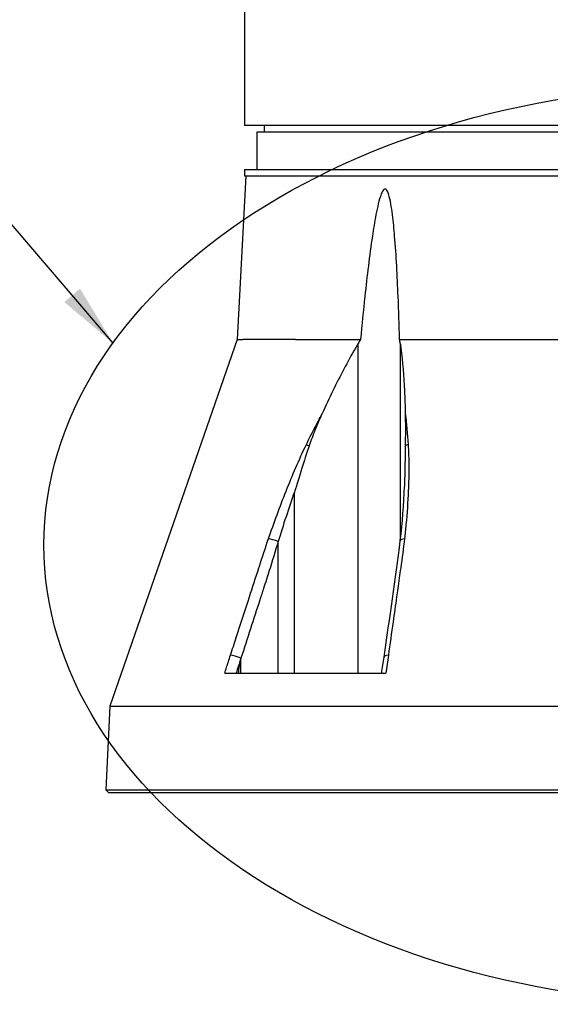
# Model space of a CAD drawing. Header units: millimetres. Extents: x 0 to 5219, y 0 to 2970.
# Tile 63 of 237: x 2681 to 2766, y 707 to 864. Entities that reach past the tile are written whole.
import ezdxf

# ---------------------------------------------------------------- set-up
doc = ezdxf.new("R2010")
doc.units = ezdxf.units.MM
doc.header["$LTSCALE"] = 0.2
doc.layers.add('12_Before Rev.Num.', color=5, linetype='Continuous')
doc.styles.add('Rainbow-5.0 Style', font='malgunsl.ttf')
doc.dimstyles.new('Rainbow-5.0 Style', dxfattribs={"dimtxt": 4, "dimasz": 2.5, "dimexe": 1, "dimexo": 1, "dimgap": 1, "dimtad": 1, "dimdsep": 46, "dimtxsty": 'Rainbow-5.0 Style', "dimcen": 0, "dimclrd": 251, "dimclre": 251, "dimclrt": 7, "dimazin": 3, "dimtp": 0.1, "dimtm": 0.1, "dimtfac": 0.61, "dimtmove": 0, "dimatfit": 3, "dimfxl": 1, "dimlwd": -1, "dimlwe": -1, "dimarcsym": 1})

# ---------------------------------------------------------------- blocks, each defined once
blk = doc.blocks.new('A$C04a8e599')
for p, q in [((-76, 197), (-76, 115.3)), ((-76, 115.3), (-76, 106)), ((-0.5, 106), (-76, 106)), ((-74, 105), (74, 105)), ((-74, 99), (-74, 105)), ((-72.87, 106), (-72.89, 105)), ((-76, 99), (76, 99)), ((-76, 99), (-76, 98)), ((-75.79, 98), (-77.15, 72.03)), ((-76, 98), (76, 98)), ((-77.15, 72.03), (-97.38, 13.79)), ((-77.15, 72.03), (-76.26, 72.03)), ((-67.9, 72.03), (-76.26, 72.03)), ((-67.9, 72.03), (-57.57, 72.03)), ((-51.36, 72.03), (-17.8, 72.03)), ((-57.95, 19), (-57.95, 71.39)), ((-51.26, 71.39), (-51.26, 40.02)), ((-50.1, 56.68), (-50.1, 56.68)), ((-68.07, 19), (-68.07, 47.76)), ((-70.65, 19), (-70.65, 39.92)), ((-70.65, 39.92), (-70.65, 39.92)), ((-51.26, 35.22), (-51.26, 35.22)), ((-76.56, 19), (-76.56, 21.4)), ((-79.15, 19), (-53.55, 19)), ((-97.38, 13.79), (-98.02, 0.5)), ((-97.38, 13.79), (-20.5, 13.79)), ((-98.02, 0.5), (98.02, 0.5)), ((-97.55, 0), (-98.02, 0.5)), ((97.55, 0), (-97.55, 0)), ((-91.39, 0), (-91.39, 0)), ((-79.42, 0), (-79.42, 0)), ((-58.49, 0), (-58.49, 0)), ((-58.41, 0), (-58.41, 0))]:
    blk.add_line(p, q)
for centre, major_axis, ratio, start_param, end_param in [((-65.04, 54.86), (-1.35, 0.65), 0.052115, 0.606922, 1.057336), ((-49.43, 54.96), (-1.21, -0.17), 0.427905, 5.153147, 5.671042), ((-71.03, 39.88), (-1.42, 0.49), 0.108063, 4.484638, 5.706473), ((-49.77, 39.88), (-1.49, 0.17), 0.323016, 5.32621, 6.283184), ((-77.06, 21.37), (-1.43, 0.46), 0.133958, 4.398396, 5.717837), ((-52.35, 21.37), (-1.49, 0.21), 0.304914, 5.321029, 6.283185)]:
    blk.add_ellipse(centre, major_axis=major_axis, ratio=ratio, start_param=start_param, end_param=end_param)
for points, knots in [([(-51.36, 72.03), (-51.43, 74.33), (-51.5, 76.6), (-51.73, 82.12), (-51.89, 85.32), (-52.24, 89.51), (-52.35, 90.69), (-52.57, 92.43), (-52.65, 93), (-52.85, 94.11), (-52.96, 94.64), (-53.2, 95.36), (-53.3, 95.62), (-53.47, 95.81), (-53.51, 95.85), (-53.59, 95.9), (-53.63, 95.91), (-53.71, 95.91), (-53.75, 95.9), (-53.84, 95.85), (-53.88, 95.81), (-54.06, 95.62), (-54.18, 95.36), (-54.47, 94.64), (-54.61, 94.11), (-54.88, 93), (-55, 92.43), (-55.34, 90.69), (-55.53, 89.51), (-56.15, 85.32), (-56.53, 82.12), (-57.12, 76.6), (-57.35, 74.33), (-57.57, 72.03)], [-10.718087, -10.718087, -10.718087, -10.718087, -10.065889, -10.065889, -9.118131, -9.118131, -8.790101, -8.790101, -8.626085, -8.626085, -8.46207, -8.46207, -8.384853, -8.384853, -8.367475, -8.367475, -8.350096, -8.350096, -8.332718, -8.332718, -8.315339, -8.315339, -8.238122, -8.238122, -8.074107, -8.074107, -7.910092, -7.910092, -7.582061, -7.582061, -6.634304, -6.634304, -5.982106, -5.982106, -5.982106, -5.982106]), ([(-57.95, 71.39), (-58.1, 71.14), (-58.25, 70.89), (-59.64, 68.47), (-60.82, 66.21), (-62.54, 62.68), (-63.11, 61.47), (-63.67, 60.24)], [-6.98839, -6.98839, -6.98839, -6.98839, -6.901908, -6.901908, -6.146186, -6.146186, -5.759883, -5.759883, -5.759883, -5.759883]), ([(-51.26, 71.39), (-51.23, 71.14), (-51.19, 70.89), (-50.88, 68.47), (-50.69, 66.21), (-50.53, 62.68), (-50.49, 61.46), (-50.47, 60.24)], [10.331972, 10.331972, 10.331972, 10.331972, 10.418454, 10.418454, 11.174175, 11.174175, 11.561016, 11.561016, 11.561016, 11.561016]), ([(-66.17, 55.35), (-65.77, 56.18), (-65.36, 57), (-64.95, 57.81), (-64.53, 58.63), (-64.11, 59.44), (-63.67, 60.24)], [0, 0, 0, 0, 0.499876, 0.499876, 0.499876, 1, 1, 1, 1]), ([(-63.67, 60.24), (-64.05, 59.41), (-64.42, 58.55), (-65.1, 56.86), (-65.44, 55.97), (-65.73, 55.11)], [0.0000001, 0.0000001, 0.0000001, 0.0000001, 0.2754495, 0.2754495, 0.548569, 0.548569, 0.548569, 0.548569]), ([(-50.47, 60.24), (-50.45, 59.4), (-50.45, 58.55), (-50.45, 56.86), (-50.45, 55.98), (-50.46, 55.12)], [-0.542815, -0.542815, -0.542815, -0.542815, -0.2712747, -0.2712747, -0.0000024, -0.0000024, -0.0000024, -0.0000024]), ([(-72.19, 40.38), (-71.31, 42.91), (-70.39, 45.43), (-69.39, 47.94), (-68.4, 50.44), (-67.34, 52.92), (-66.17, 55.35)], [0, 0, 0, 0, 0.499739, 0.499739, 0.499739, 1, 1, 1, 1]), ([(-65.73, 55.11), (-66.16, 53.9), (-66.54, 52.69), (-67.26, 50.36), (-67.53, 49.43), (-67.81, 48.54), (-67.87, 48.35), (-67.98, 48.02), (-68.03, 47.89), (-68.07, 47.76)], [0.0000003, 0.0000003, 0.0000003, 0.0000003, 0.3859946, 0.3859946, 0.7222348, 0.7222348, 0.8112859, 0.8112859, 0.8736209, 0.8736209, 0.8736209, 0.8736209]), ([(-50.46, 55.12), (-50.48, 53.95), (-50.5, 52.66), (-50.55, 50.34), (-50.58, 49.45), (-50.6, 48.7), (-50.6, 48.68), (-50.6, 48.65)], [-0.5896878, -0.5896878, -0.5896878, -0.5896878, -0.3346623, -0.3346623, -0.1007953, -0.1007953, -0.0937592, -0.0937592, -0.0937592, -0.0937592]), ([(-50.01, 55.36), (-49.98, 54.78), (-49.95, 54.19), (-49.93, 53.6), (-49.91, 52.99), (-49.9, 52.37), (-49.9, 51.75), (-49.89, 50.5), (-49.92, 49.25), (-49.98, 47.99), (-50.05, 46.21), (-50.18, 44.42), (-50.35, 42.62)], [0, 0, 0, 0, 0.1198668, 0.1198668, 0.1198668, 0.2457072, 0.2457072, 0.2457072, 0.4972778, 0.4972778, 0.4972778, 0.8526404, 0.8526404, 0.8526404, 0.8526404]), ([(-68.07, 47.76), (-68.54, 46.45), (-68.98, 45.16), (-69.84, 42.55), (-70.25, 41.24), (-70.65, 39.92)], [0, 0, 0, 0, 0.4170259, 0.4170259, 0.8358361, 0.8358361, 0.8358361, 0.8358361]), ([(-78.23, 21.86), (-77.92, 22.8), (-77.62, 23.74), (-77.31, 24.69), (-76.62, 26.83), (-75.92, 28.98), (-75.23, 31.12), (-74.73, 32.66), (-74.22, 34.21), (-73.72, 35.75), (-73.7, 35.83), (-73.67, 35.92), (-73.64, 36), (-73.17, 37.46), (-72.69, 38.92), (-72.19, 40.38)], [0, 0, 0, 0, 0.152677, 0.152677, 0.152677, 0.499986, 0.499986, 0.499986, 0.749983, 0.749983, 0.749983, 0.763385, 0.763385, 0.763385, 1, 1, 1, 1]), ([(-70.65, 39.92), (-71.12, 38.38), (-71.58, 36.84), (-72.07, 35.3), (-72.37, 34.36), (-72.68, 33.41), (-72.98, 32.47), (-73.18, 31.87), (-73.37, 31.27), (-73.56, 30.67), (-74.56, 27.58), (-75.56, 24.49), (-76.56, 21.4)], [0, 0, 0, 0, 0.2495704, 0.2495704, 0.2495704, 0.4024504, 0.4024504, 0.4024504, 0.4997522, 0.4997522, 0.4997522, 0.9999853, 0.9999853, 0.9999853, 0.9999853]), ([(-50.58, 40.38), (-50.76, 38.84), (-50.97, 37.29), (-51.19, 35.75), (-51.34, 34.65), (-51.5, 33.54), (-51.66, 32.44), (-51.72, 32), (-51.78, 31.56), (-51.84, 31.12), (-52.03, 29.8), (-52.22, 28.47), (-52.4, 27.15), (-52.65, 25.38), (-52.9, 23.62), (-53.15, 21.86)], [0, 0, 0, 0, 0.250019, 0.250019, 0.250019, 0.428779, 0.428779, 0.428779, 0.500005, 0.500005, 0.500005, 0.71439, 0.71439, 0.71439, 1, 1, 1, 1]), ([(-79.15, 19), (-78.96, 19.61), (-78.76, 20.21), (-78.56, 20.82), (-78.45, 21.17), (-78.34, 21.51), (-78.23, 21.86)], [0, 0, 0, 0, 0.637195, 0.637195, 0.637195, 1, 1, 1, 1]), ([(-76.59, 21.31), (-76.63, 21.17), (-76.67, 21.03), (-76.77, 20.61), (-76.81, 20.38), (-76.91, 19.79), (-76.97, 19.37), (-77.02, 19)], [0.000001, 0.000001, 0.000001, 0.000001, 0.0441491, 0.0441491, 0.0912069, 0.0912069, 0.173495, 0.173495, 0.173495, 0.173495]), ([(-76.56, 21.4), (-76.56, 21.39), (-76.57, 21.37), (-76.58, 21.34), (-76.58, 21.32), (-76.59, 21.31)], [0, 0, 0, 0, 0.00568082, 0.00568082, 0.0113713, 0.0113713, 0.0113713, 0.0113713])]:
    blk.add_open_spline(points, degree=3, knots=knots)
for points in [[(-57.57, 72.03), (-57.7, 71.82), (-57.83, 71.61), (-57.95, 71.39)], [(-51.26, 71.39), (-51.29, 71.61), (-51.33, 71.82), (-51.36, 72.03)], [(-50.47, 60.24), (-50.26, 58.64), (-50.12, 57.01), (-50.01, 55.36)], [(-51.25, 40.09), (-50.92, 42.96), (-50.7, 45.83), (-50.6, 48.65)], [(-50.35, 42.62), (-50.42, 41.87), (-50.5, 41.12), (-50.58, 40.38)], [(-53.84, 21.58), (-52.96, 27.74), (-51.96, 33.92), (-51.26, 40.06)], [(-76.59, 21.31), (-76.84, 20.54), (-77.09, 19.77), (-77.33, 19)], [(-54.21, 19), (-54.08, 19.86), (-53.96, 20.72), (-53.84, 21.58)], [(-53.15, 21.86), (-53.29, 20.91), (-53.42, 19.95), (-53.55, 19)]]:
    blk.add_open_spline(points, degree=3)

msp = doc.modelspace()

# ---------------------------------------------------------------- linework, layer by layer
at = {"layer": '12_Before Rev.Num.'}
msp.add_ellipse((2793.105, 780.262), major_axis=(107.86, 0), ratio=0.6763455, dxfattribs=at)

# ---------------------------------------------------------------- block references
msp.add_blockref('A$C04a8e599', (2793.105, 740.896))

# ---------------------------------------------------------------- leaders
at = {"annotation_type": 0, "has_hookline": 1, "hookline_direction": 1, "text_width": 128.185}
msp.add_leader([(2696.22, 812.323), (2656.569, 858.723), (2646.569, 858.723)], dimstyle='Rainbow-5.0 Style', override={"dimscale": 4, "dimgap": 0.8, "dimtad": 1}, dxfattribs=at)

doc.saveas('drawing.dxf')
